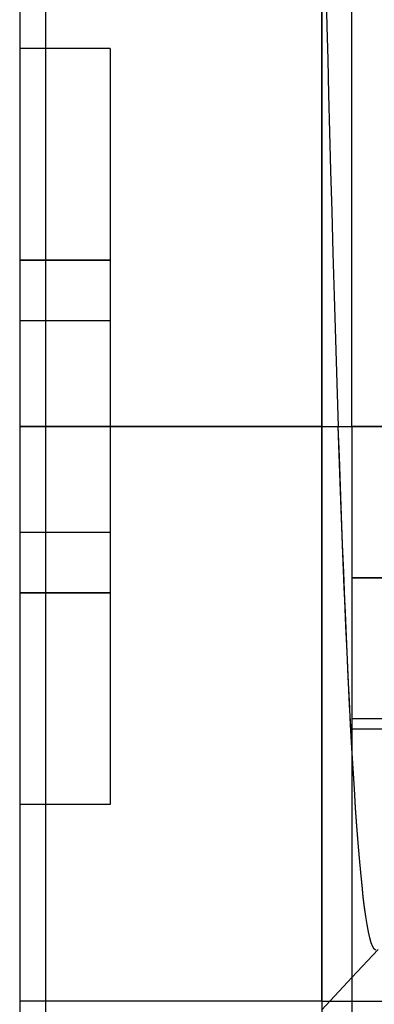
# Model space of a CAD drawing. Header units: millimetres. Extents: x 0 to 93, y -50 to 1.2.
# Tile 2 of 137: x 0 to 1.2, y -45.7 to -42.5. Entities that reach past the tile are written whole.
import ezdxf

# ---------------------------------------------------------------- set-up
doc = ezdxf.new("R2010")
doc.units = ezdxf.units.MM
doc.layers.add('MAIN-1', color=7, linetype='Continuous')
doc.layers.add('MAIN-2', color=7, linetype='Continuous')

msp = doc.modelspace()

# ---------------------------------------------------------------- linework, layer by layer
at = {"layer": 'MAIN-1'}
for p, q in [((0, -3.5), (0, -46.3)), ((1, -3.5), (1, -46.3)), ((1.1, -43.8), (1.1, -3.4967)), ((1, -45.7), (1, -40.7)), ((1, -45.7), (1, -40.7)), ((1.0149, -42.3741), (1.0173, -42.4764)), ((1.0173, -42.4764), (1.0199, -42.5858)), ((1.0199, -42.5858), (1.0228, -42.7021)), ((1.0228, -42.7021), (1.026, -42.8252)), ((1.026, -42.8252), (1.0294, -42.9545)), ((1.0294, -42.9545), (1.0332, -43.0885)), ((1.0332, -43.0885), (1.0371, -43.2264)), ((1.0371, -43.2264), (1.0413, -43.3678)), ((1.0413, -43.3678), (1.0457, -43.5115)), ((1.0457, -43.5115), (1.0502, -43.6559)), ((1.0502, -43.6559), (1.055, -43.8)), ((1, -43.8), (1.055, -43.8)), ((1.0585, -43.8999), (1.055, -43.8)), ((1.1, -43.8), (1.1, -44.8)), ((1.1, -43.8), (10.1, -43.8)), ((1.062, -43.9983), (1.0585, -43.8999)), ((1.0656, -44.0951), (1.062, -43.9983)), ((1.0692, -44.19), (1.0656, -44.0951)), ((1.0728, -44.2827), (1.0692, -44.19)), ((1.0765, -44.3729), (1.0728, -44.2827)), ((1.0802, -44.4603), (1.0765, -44.3729)), ((1.084, -44.5452), (1.0802, -44.4603)), ((1.0879, -44.6275), (1.084, -44.5452)), ((1.0918, -44.7076), (1.0879, -44.6275)), ((1.0958, -44.7857), (1.0918, -44.7076)), ((1.1, -44.862), (1.0958, -44.7857)), ((10.1, -44.8), (1.1, -44.8)), ((1.1, -44.8), (1.1, -48.0974)), ((1, -45.7289), (1.1, -45.6217)), ((1.027, -45.7), (1.1, -45.7))]:
    msp.add_line(p, q, dxfattribs=at)
at = {"layer": 'MAIN-2'}
for p, q in [((1, -40.7), (1, -45.7)), ((1, -40.7), (1, -45.7)), ((0.0852, -40.89), (0.0852, -43.8)), ((0.0852, -40.89), (0.0852, -43.8)), ((1.0149, -42.3741), (1.0173, -42.4764)), ((1.0173, -42.4764), (1.0199, -42.5858)), ((0, -42.55), (0, -42.55)), ((0.3, -42.55), (0, -42.55)), ((0, -42.55), (0, -42.55)), ((0.3, -42.55), (0.3, -42.55)), ((0.3, -42.55), (0.3, -43.25)), ((0.3, -42.55), (0.3, -42.55)), ((1.0199, -42.5858), (1.0228, -42.7021)), ((1.0228, -42.7021), (1.026, -42.8252)), ((1.026, -42.8252), (1.0294, -42.9545)), ((1.0294, -42.9545), (1.0332, -43.0885)), ((1.0332, -43.0885), (1.0371, -43.2264)), ((1.0371, -43.2264), (1.0413, -43.3678)), ((0.3, -43.25), (0, -43.25)), ((0, -43.25), (0.3, -43.25)), ((0.3, -43.25), (0, -43.25)), ((0, -43.25), (0.3, -43.25)), ((0.3, -43.25), (0.3, -43.45)), ((1.0413, -43.3678), (1.0457, -43.5115)), ((0, -43.45), (0, -43.45)), ((0, -43.45), (0, -43.45)), ((0.3, -43.45), (0, -43.45)), ((0, -43.45), (0, -43.45)), ((0, -43.45), (0, -43.45)), ((0.3, -43.45), (0.3, -43.45)), ((0.3, -43.45), (0.3, -44.15)), ((0.3, -43.45), (0.3, -43.45)), ((0.3, -43.45), (0.3, -43.45)), ((0.3, -43.45), (0.3, -43.45)), ((1.0457, -43.5115), (1.0502, -43.6559)), ((1.0502, -43.6559), (1.055, -43.8)), ((1, -43.8), (0, -43.8)), ((0, -43.8), (0.0852, -43.8)), ((0, -43.8), (0.0852, -43.8)), ((0, -43.8), (0.0852, -43.8)), ((0, -43.8), (0.0852, -43.8)), ((0.0852, -43.8), (1.3687, -43.8)), ((0.0852, -43.8), (1, -43.8)), ((0.0852, -43.8), (0.0852, -46.71)), ((0.0852, -43.8), (1.3687, -43.8)), ((0.0852, -43.8), (1.055, -43.8)), ((0.0852, -43.8), (0.0852, -46.71)), ((1.0583, -43.8923), (1.055, -43.8)), ((1.1, -43.8), (10.1, -43.8)), ((1.1, -43.8), (1.1, -43.8)), ((1.1, -43.8), (1.1, -43.8)), ((1.1, -43.8), (1.1, -43.8)), ((1.3268, -43.8), (1.1, -43.8)), ((3.3, -43.8), (1.1, -43.8)), ((1.4, -43.8), (1.1, -43.8)), ((3.3, -43.8), (1.1, -43.8)), ((1.0615, -43.9835), (1.0583, -43.8923)), ((1.0648, -44.0732), (1.0615, -43.9835)), ((1.0681, -44.1614), (1.0648, -44.0732)), ((0, -44.15), (0, -44.15)), ((0, -44.15), (0, -44.15)), ((0.3, -44.15), (0, -44.15)), ((0, -44.15), (0, -44.15)), ((0, -44.15), (0, -44.15)), ((0.3, -44.15), (0.3, -44.15)), ((0.3, -44.15), (0.3, -44.35)), ((0.3, -44.15), (0.3, -44.15)), ((0.3, -44.15), (0.3, -44.15)), ((0.3, -44.15), (0.3, -44.15)), ((1.0714, -44.2478), (1.0681, -44.1614)), ((1.0748, -44.3321), (1.0714, -44.2478)), ((1.1, -44.3), (1.9, -44.3)), ((1.9, -44.3), (1.1, -44.3)), ((1.1, -44.3), (1.9, -44.3)), ((1.9, -44.3), (1.1, -44.3)), ((1.0783, -44.4142), (1.0748, -44.3321)), ((0, -44.35), (0.3, -44.35)), ((0.3, -44.35), (0, -44.35)), ((0, -44.35), (0.3, -44.35)), ((0.3, -44.35), (0, -44.35)), ((0.3, -44.35), (0.3, -45.05)), ((1.0817, -44.4939), (1.0783, -44.4142)), ((1.0852, -44.5715), (1.0817, -44.4939)), ((1.0888, -44.647), (1.0852, -44.5715)), ((1.0925, -44.7206), (1.0888, -44.647)), ((1.0962, -44.7925), (1.0925, -44.7206)), ((1.1, -44.7651), (10.1, -44.7651)), ((1.1001, -44.8629), (1.0962, -44.7925)), ((1.1, -44.8), (1.1, -44.8)), ((1.1, -44.8), (1.1, -44.8)), ((1.104, -44.9309), (1.1, -44.862)), ((1.104, -44.9318), (1.1001, -44.8629)), ((1.1081, -44.9976), (1.104, -44.9309)), ((1.1082, -44.9984), (1.104, -44.9318)), ((1.1123, -45.061), (1.1081, -44.9976)), ((1.1123, -45.0617), (1.1082, -44.9984)), ((0, -45.05), (0, -45.05)), ((0.3, -45.05), (0, -45.05)), ((0, -45.05), (0, -45.05)), ((0.3, -45.05), (0.3, -45.05)), ((0.3, -45.05), (0.3, -45.05)), ((1.1165, -45.1205), (1.1123, -45.061)), ((1.1165, -45.1211), (1.1123, -45.0617)), ((1.1207, -45.1759), (1.1165, -45.1205)), ((1.1208, -45.1764), (1.1165, -45.1211)), ((1.125, -45.227), (1.1207, -45.1759)), ((1.125, -45.2275), (1.1208, -45.1764)), ((1.1292, -45.274), (1.125, -45.227)), ((1.1293, -45.2744), (1.125, -45.2275)), ((1.1335, -45.3168), (1.1292, -45.274)), ((1.1335, -45.3171), (1.1293, -45.2744)), ((1.1377, -45.3553), (1.1335, -45.3168)), ((1.1378, -45.3556), (1.1335, -45.3171)), ((1.1419, -45.3897), (1.1377, -45.3553)), ((1.1419, -45.3899), (1.1378, -45.3556)), ((1.146, -45.42), (1.1419, -45.3897)), ((1.1461, -45.4202), (1.1419, -45.3899)), ((1.1503, -45.4467), (1.146, -45.42)), ((1.1503, -45.4468), (1.1461, -45.4202)), ((1.1547, -45.4702), (1.1503, -45.4467)), ((1.1548, -45.4703), (1.1503, -45.4468)), ((1.1594, -45.4907), (1.1547, -45.4702)), ((1.1595, -45.4907), (1.1548, -45.4703)), ((1.1643, -45.5075), (1.1594, -45.4907)), ((1.1643, -45.5076), (1.1595, -45.4907)), ((1.1692, -45.5202), (1.1643, -45.5075)), ((1.1692, -45.5202), (1.1643, -45.5076)), ((1.1, -45.6217), (1.1867, -45.5287)), ((1.1741, -45.5283), (1.1692, -45.5202)), ((1.1741, -45.5283), (1.1692, -45.5202)), ((1.179, -45.5319), (1.1741, -45.5283)), ((1.179, -45.5319), (1.1741, -45.5283)), ((0, -45.7), (0, -45.7)), ((0, -45.7), (0, -45.7)), ((1, -45.7), (0, -45.7)), ((1, -45.7), (1, -45.7)), ((1, -45.7), (1, -45.7)), ((1, -45.7), (1, -45.7)), ((1, -45.7), (1, -45.7)), ((1, -45.7), (1, -45.7)), ((1, -45.7), (1, -45.7)), ((1, -45.7), (1.027, -45.7)), ((1.1, -45.7), (2.5, -45.7))]:
    msp.add_line(p, q, dxfattribs=at)

doc.saveas('drawing.dxf')
